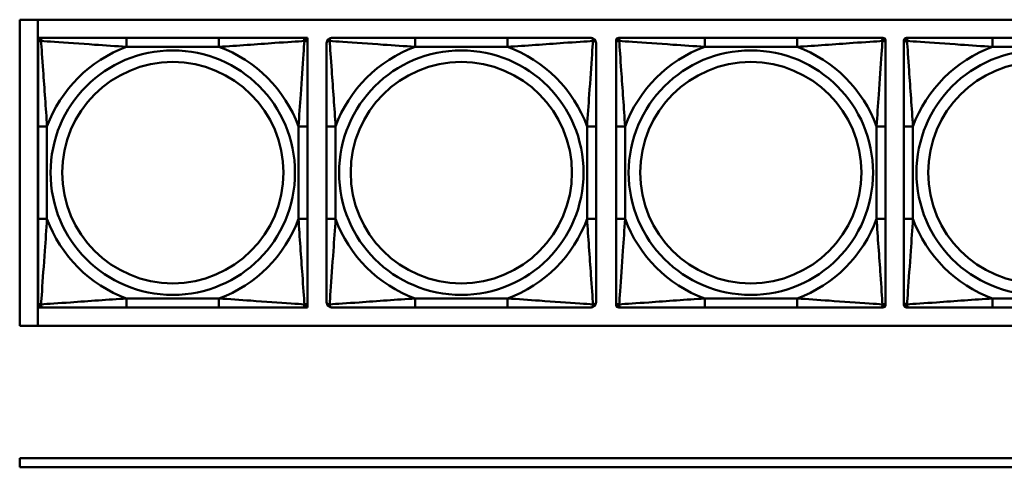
# Model space of a CAD drawing. Header units: inches. Extents: x 9.4 to 55.3, y 0.3 to 33.1.
# Tile 14 of 173: x 14.7 to 16.8, y 8.7 to 9.7. Entities that reach past the tile are written whole.
import ezdxf

# ---------------------------------------------------------------- set-up
doc = ezdxf.new("R2010")
doc.units = ezdxf.units.IN
doc.header["$MEASUREMENT"] = 0
doc.layers.add('Visible Edges(ANSI)', color=7, linetype='Continuous', lineweight=50)
doc.layers.add('Visible Tangent Edges(ANSI)', color=7, linetype='Continuous', lineweight=50)

msp = doc.modelspace()

# ---------------------------------------------------------------- linework, layer by layer
at = {"layer": 'Visible Edges(ANSI)'}
for p, q in [((14.6826, 9.7159), (19.781, 9.7159)), ((14.6826, 9.0454), (14.6826, 9.7159)), ((14.7226, 9.0454), (14.7226, 9.7159)), ((14.7227, 9.6762), (14.7286, 9.6762)), ((14.7227, 9.6703), (14.7227, 9.6762)), ((14.7227, 9.6644), (14.7227, 9.6703)), ((14.7286, 9.6762), (14.7345, 9.6762)), ((15.1191, 9.6762), (14.9168, 9.6762)), ((15.3014, 9.6762), (15.3073, 9.6762)), ((15.3073, 9.6762), (15.3132, 9.6762)), ((15.3132, 9.6762), (15.3132, 9.6703)), ((15.3132, 9.6703), (15.3132, 9.6644)), ((15.7515, 9.6762), (15.5492, 9.6762)), ((15.9895, 9.6644), (15.9895, 9.6703)), ((15.9954, 9.6762), (16.0013, 9.6762)), ((16.386, 9.6762), (16.1836, 9.6762)), ((16.5683, 9.6762), (16.5742, 9.6762)), ((16.5801, 9.6703), (16.5801, 9.6644)), ((16.6203, 9.6644), (16.6203, 9.6703)), ((16.6262, 9.6762), (16.6322, 9.6762)), ((17.0168, 9.6762), (16.8145, 9.6762)), ((14.7227, 9.4821), (14.7227, 9.2798)), ((15.3132, 9.2798), (15.3132, 9.4821)), ((15.3551, 9.4821), (15.3551, 9.2798)), ((15.9456, 9.2798), (15.9456, 9.4821)), ((15.9895, 9.4821), (15.9895, 9.2798)), ((16.5801, 9.2798), (16.5801, 9.4821)), ((16.6203, 9.4821), (16.6203, 9.2798)), ((14.7227, 9.0915), (14.7227, 9.0974)), ((14.7227, 9.0856), (14.7227, 9.0915)), ((14.7286, 9.0856), (14.7227, 9.0856)), ((14.7345, 9.0856), (14.7286, 9.0856)), ((14.9168, 9.0856), (15.1191, 9.0856)), ((15.3073, 9.0856), (15.3014, 9.0856)), ((15.3132, 9.0856), (15.3073, 9.0856)), ((15.3132, 9.0974), (15.3132, 9.0915)), ((15.3132, 9.0915), (15.3132, 9.0856)), ((15.5492, 9.0856), (15.7515, 9.0856)), ((15.9895, 9.0915), (15.9895, 9.0974)), ((16.0013, 9.0856), (15.9954, 9.0856)), ((16.1836, 9.0856), (16.386, 9.0856)), ((16.5742, 9.0856), (16.5683, 9.0856)), ((16.5801, 9.0974), (16.5801, 9.0915)), ((16.6203, 9.0915), (16.6203, 9.0974)), ((16.6322, 9.0856), (16.6262, 9.0856)), ((16.8145, 9.0856), (17.0168, 9.0856)), ((19.781, 9.0454), (14.6826, 9.0454)), ((14.6826, 8.7556), (22.1296, 8.7556)), ((14.6826, 8.7356), (14.6826, 8.7556)), ((22.1296, 8.7356), (14.6826, 8.7356))]:
    msp.add_line(p, q, dxfattribs=at)
for centre, radius, start, end in [((14.7286, 9.6703), 0.00591, 90, 180), ((14.7345, 9.6644), 0.0118, 90, 180), ((15.3014, 9.6644), 0.0118, 0, 90), ((15.3073, 9.6703), 0.00591, 0, 90), ((15.3669, 9.6644), 0.0118, 90, 180), ((15.9338, 9.6644), 0.0118, 0, 90), ((15.9954, 9.6703), 0.00591, 90, 180), ((16.0013, 9.6644), 0.0118, 90, 180), ((16.5683, 9.6644), 0.0118, 0, 90), ((16.5742, 9.6703), 0.00591, 0, 90), ((16.6262, 9.6703), 0.00591, 90, 180), ((16.6322, 9.6644), 0.0118, 90, 180), ((14.7345, 9.0974), 0.0118, 180, 270), ((14.7286, 9.0915), 0.00591, 180, 270), ((15.3014, 9.0974), 0.0118, 270, 0), ((15.3073, 9.0915), 0.00591, 270, 0), ((15.3669, 9.0974), 0.0118, 180, 270), ((15.9338, 9.0974), 0.0118, 270, 0), ((16.0013, 9.0974), 0.0118, 180, 270), ((15.9954, 9.0915), 0.00591, 180, 270), ((16.5683, 9.0974), 0.0118, 270, 0), ((16.5742, 9.0915), 0.00591, 270, 0), ((16.6322, 9.0974), 0.0118, 180, 270), ((16.6262, 9.0915), 0.00591, 180, 270)]:
    msp.add_arc(centre, radius, start, end, dxfattribs=at)
for points, knots in [([(14.9168, 9.6762), (14.8932, 9.6762), (14.8692, 9.6762), (14.8458, 9.6762), (14.8151, 9.6762), (14.7843, 9.6762), (14.761, 9.6762), (14.749, 9.6762), (14.7394, 9.6762), (14.7345, 9.6762)], [0.2569537, 0.2569537, 0.2569537, 0.2569537, 0.4371919, 0.4371919, 0.4371919, 0.6739428, 0.6739428, 0.6739428, 0.7963818, 0.7963818, 0.7963818, 0.7963818]), ([(15.3014, 9.6762), (15.2957, 9.6762), (15.2832, 9.6762), (15.268, 9.6762), (15.2446, 9.6762), (15.2154, 9.6762), (15.1864, 9.6762), (15.1642, 9.6762), (15.1415, 9.6762), (15.1191, 9.6762)], [-0.7968224, -0.7968224, -0.7968224, -0.7968224, -0.6514613, -0.6514613, -0.6514613, -0.427691, -0.427691, -0.427691, -0.2569517, -0.2569517, -0.2569517, -0.2569517]), ([(15.5492, 9.6762), (15.5255, 9.6762), (15.5016, 9.6762), (15.4782, 9.6762), (15.4475, 9.6762), (15.4166, 9.6762), (15.3934, 9.6762), (15.3814, 9.6762), (15.3717, 9.6762), (15.3669, 9.6762)], [0.2569537, 0.2569537, 0.2569537, 0.2569537, 0.4371919, 0.4371919, 0.4371919, 0.6739428, 0.6739428, 0.6739428, 0.7963818, 0.7963818, 0.7963818, 0.7963818]), ([(15.9338, 9.6762), (15.9281, 9.6762), (15.9156, 9.6762), (15.9004, 9.6762), (15.8769, 9.6762), (15.8478, 9.6762), (15.8187, 9.6762), (15.7966, 9.6762), (15.7739, 9.6762), (15.7515, 9.6762)], [-0.7968224, -0.7968224, -0.7968224, -0.7968224, -0.6514613, -0.6514613, -0.6514613, -0.427691, -0.427691, -0.427691, -0.2569517, -0.2569517, -0.2569517, -0.2569517]), ([(16.1836, 9.6762), (16.16, 9.6762), (16.136, 9.6762), (16.1126, 9.6762), (16.082, 9.6762), (16.0511, 9.6762), (16.0278, 9.6762), (16.0158, 9.6762), (16.0062, 9.6762), (16.0013, 9.6762)], [0.2569537, 0.2569537, 0.2569537, 0.2569537, 0.4371919, 0.4371919, 0.4371919, 0.6739428, 0.6739428, 0.6739428, 0.7963818, 0.7963818, 0.7963818, 0.7963818]), ([(16.5683, 9.6762), (16.5625, 9.6762), (16.55, 9.6762), (16.5348, 9.6762), (16.5114, 9.6762), (16.4823, 9.6762), (16.4532, 9.6762), (16.431, 9.6762), (16.4084, 9.6762), (16.386, 9.6762)], [-0.7968224, -0.7968224, -0.7968224, -0.7968224, -0.6514613, -0.6514613, -0.6514613, -0.427691, -0.427691, -0.427691, -0.2569517, -0.2569517, -0.2569517, -0.2569517]), ([(16.8145, 9.6762), (16.7908, 9.6762), (16.7668, 9.6762), (16.7435, 9.6762), (16.7128, 9.6762), (16.6819, 9.6762), (16.6587, 9.6762), (16.6466, 9.6762), (16.637, 9.6762), (16.6322, 9.6762)], [0.2569537, 0.2569537, 0.2569537, 0.2569537, 0.4371919, 0.4371919, 0.4371919, 0.6739428, 0.6739428, 0.6739428, 0.7963818, 0.7963818, 0.7963818, 0.7963818]), ([(14.7227, 9.6644), (14.7227, 9.6586), (14.7227, 9.6462), (14.7227, 9.6309), (14.7227, 9.6075), (14.7227, 9.5784), (14.7227, 9.5493), (14.7227, 9.5271), (14.7227, 9.5045), (14.7227, 9.4821)], [-0.7968224, -0.7968224, -0.7968224, -0.7968224, -0.6514613, -0.6514613, -0.6514613, -0.427691, -0.427691, -0.427691, -0.2569517, -0.2569517, -0.2569517, -0.2569517]), ([(15.3132, 9.4821), (15.3132, 9.5057), (15.3132, 9.5297), (15.3132, 9.5531), (15.3132, 9.5838), (15.3132, 9.6146), (15.3132, 9.6379), (15.3132, 9.6499), (15.3132, 9.6595), (15.3132, 9.6644)], [0.2569537, 0.2569537, 0.2569537, 0.2569537, 0.4371919, 0.4371919, 0.4371919, 0.6739428, 0.6739428, 0.6739428, 0.7963818, 0.7963818, 0.7963818, 0.7963818]), ([(15.3551, 9.6644), (15.3551, 9.6586), (15.3551, 9.6462), (15.3551, 9.6309), (15.3551, 9.6075), (15.3551, 9.5784), (15.3551, 9.5493), (15.3551, 9.5271), (15.3551, 9.5045), (15.3551, 9.4821)], [-0.7968224, -0.7968224, -0.7968224, -0.7968224, -0.6514613, -0.6514613, -0.6514613, -0.427691, -0.427691, -0.427691, -0.2569517, -0.2569517, -0.2569517, -0.2569517]), ([(15.9456, 9.4821), (15.9456, 9.5057), (15.9456, 9.5297), (15.9456, 9.5531), (15.9456, 9.5838), (15.9456, 9.6146), (15.9456, 9.6379), (15.9456, 9.6499), (15.9456, 9.6595), (15.9456, 9.6644)], [0.2569537, 0.2569537, 0.2569537, 0.2569537, 0.4371919, 0.4371919, 0.4371919, 0.6739428, 0.6739428, 0.6739428, 0.7963818, 0.7963818, 0.7963818, 0.7963818]), ([(15.9895, 9.6644), (15.9895, 9.6586), (15.9895, 9.6462), (15.9895, 9.6309), (15.9895, 9.6075), (15.9895, 9.5784), (15.9895, 9.5493), (15.9895, 9.5271), (15.9895, 9.5045), (15.9895, 9.4821)], [-0.7968224, -0.7968224, -0.7968224, -0.7968224, -0.6514613, -0.6514613, -0.6514613, -0.427691, -0.427691, -0.427691, -0.2569517, -0.2569517, -0.2569517, -0.2569517]), ([(16.5801, 9.4821), (16.5801, 9.5057), (16.5801, 9.5297), (16.5801, 9.5531), (16.5801, 9.5838), (16.5801, 9.6146), (16.5801, 9.6379), (16.5801, 9.6499), (16.5801, 9.6595), (16.5801, 9.6644)], [0.2569537, 0.2569537, 0.2569537, 0.2569537, 0.4371919, 0.4371919, 0.4371919, 0.6739428, 0.6739428, 0.6739428, 0.7963818, 0.7963818, 0.7963818, 0.7963818]), ([(16.6203, 9.6644), (16.6203, 9.6586), (16.6203, 9.6462), (16.6203, 9.6309), (16.6203, 9.6075), (16.6203, 9.5784), (16.6203, 9.5493), (16.6203, 9.5271), (16.6203, 9.5045), (16.6203, 9.4821)], [-0.7968224, -0.7968224, -0.7968224, -0.7968224, -0.6514613, -0.6514613, -0.6514613, -0.427691, -0.427691, -0.427691, -0.2569517, -0.2569517, -0.2569517, -0.2569517]), ([(14.7227, 9.2798), (14.7227, 9.2561), (14.7227, 9.2321), (14.7227, 9.2087), (14.7227, 9.1781), (14.7227, 9.1472), (14.7227, 9.1239), (14.7227, 9.1119), (14.7227, 9.1023), (14.7227, 9.0974)], [0.2569537, 0.2569537, 0.2569537, 0.2569537, 0.4371919, 0.4371919, 0.4371919, 0.6739428, 0.6739428, 0.6739428, 0.7963818, 0.7963818, 0.7963818, 0.7963818]), ([(15.3132, 9.0974), (15.3132, 9.1032), (15.3132, 9.1157), (15.3132, 9.1309), (15.3132, 9.1543), (15.3132, 9.1834), (15.3132, 9.2125), (15.3132, 9.2347), (15.3132, 9.2574), (15.3132, 9.2798)], [-0.7968224, -0.7968224, -0.7968224, -0.7968224, -0.6514613, -0.6514613, -0.6514613, -0.427691, -0.427691, -0.427691, -0.2569517, -0.2569517, -0.2569517, -0.2569517]), ([(15.3551, 9.2798), (15.3551, 9.2561), (15.3551, 9.2321), (15.3551, 9.2087), (15.3551, 9.1781), (15.3551, 9.1472), (15.3551, 9.1239), (15.3551, 9.1119), (15.3551, 9.1023), (15.3551, 9.0974)], [0.2569537, 0.2569537, 0.2569537, 0.2569537, 0.4371919, 0.4371919, 0.4371919, 0.6739428, 0.6739428, 0.6739428, 0.7963818, 0.7963818, 0.7963818, 0.7963818]), ([(15.9456, 9.0974), (15.9456, 9.1032), (15.9456, 9.1157), (15.9456, 9.1309), (15.9456, 9.1543), (15.9456, 9.1834), (15.9456, 9.2125), (15.9456, 9.2347), (15.9456, 9.2574), (15.9456, 9.2798)], [-0.7968224, -0.7968224, -0.7968224, -0.7968224, -0.6514613, -0.6514613, -0.6514613, -0.427691, -0.427691, -0.427691, -0.2569517, -0.2569517, -0.2569517, -0.2569517]), ([(15.9895, 9.2798), (15.9895, 9.2561), (15.9895, 9.2321), (15.9895, 9.2087), (15.9895, 9.1781), (15.9895, 9.1472), (15.9895, 9.1239), (15.9895, 9.1119), (15.9895, 9.1023), (15.9895, 9.0974)], [0.2569537, 0.2569537, 0.2569537, 0.2569537, 0.4371919, 0.4371919, 0.4371919, 0.6739428, 0.6739428, 0.6739428, 0.7963818, 0.7963818, 0.7963818, 0.7963818]), ([(16.5801, 9.0974), (16.5801, 9.1032), (16.5801, 9.1157), (16.5801, 9.1309), (16.5801, 9.1543), (16.5801, 9.1834), (16.5801, 9.2125), (16.5801, 9.2347), (16.5801, 9.2574), (16.5801, 9.2798)], [-0.7968224, -0.7968224, -0.7968224, -0.7968224, -0.6514613, -0.6514613, -0.6514613, -0.427691, -0.427691, -0.427691, -0.2569517, -0.2569517, -0.2569517, -0.2569517]), ([(16.6203, 9.2798), (16.6203, 9.2561), (16.6203, 9.2321), (16.6203, 9.2087), (16.6203, 9.1781), (16.6203, 9.1472), (16.6203, 9.1239), (16.6203, 9.1119), (16.6203, 9.1023), (16.6203, 9.0974)], [0.2569537, 0.2569537, 0.2569537, 0.2569537, 0.4371919, 0.4371919, 0.4371919, 0.6739428, 0.6739428, 0.6739428, 0.7963818, 0.7963818, 0.7963818, 0.7963818]), ([(14.7345, 9.0856), (14.7402, 9.0856), (14.7527, 9.0856), (14.7679, 9.0856), (14.7914, 9.0856), (14.8205, 9.0856), (14.8496, 9.0856), (14.8718, 9.0856), (14.8944, 9.0856), (14.9168, 9.0856)], [-0.7968224, -0.7968224, -0.7968224, -0.7968224, -0.6514613, -0.6514613, -0.6514613, -0.427691, -0.427691, -0.427691, -0.2569517, -0.2569517, -0.2569517, -0.2569517]), ([(15.1191, 9.0856), (15.1428, 9.0856), (15.1668, 9.0856), (15.1901, 9.0856), (15.2208, 9.0856), (15.2517, 9.0856), (15.2749, 9.0856), (15.287, 9.0856), (15.2966, 9.0856), (15.3014, 9.0856)], [0.2569537, 0.2569537, 0.2569537, 0.2569537, 0.4371919, 0.4371919, 0.4371919, 0.6739428, 0.6739428, 0.6739428, 0.7963818, 0.7963818, 0.7963818, 0.7963818]), ([(15.3669, 9.0856), (15.3726, 9.0856), (15.3851, 9.0856), (15.4003, 9.0856), (15.4238, 9.0856), (15.4529, 9.0856), (15.482, 9.0856), (15.5041, 9.0856), (15.5268, 9.0856), (15.5492, 9.0856)], [-0.7968224, -0.7968224, -0.7968224, -0.7968224, -0.6514613, -0.6514613, -0.6514613, -0.427691, -0.427691, -0.427691, -0.2569517, -0.2569517, -0.2569517, -0.2569517]), ([(15.7515, 9.0856), (15.7752, 9.0856), (15.7991, 9.0856), (15.8225, 9.0856), (15.8532, 9.0856), (15.8841, 9.0856), (15.9073, 9.0856), (15.9193, 9.0856), (15.929, 9.0856), (15.9338, 9.0856)], [0.2569537, 0.2569537, 0.2569537, 0.2569537, 0.4371919, 0.4371919, 0.4371919, 0.6739428, 0.6739428, 0.6739428, 0.7963818, 0.7963818, 0.7963818, 0.7963818]), ([(16.0013, 9.0856), (16.0071, 9.0856), (16.0196, 9.0856), (16.0348, 9.0856), (16.0582, 9.0856), (16.0873, 9.0856), (16.1164, 9.0856), (16.1386, 9.0856), (16.1612, 9.0856), (16.1836, 9.0856)], [-0.7968224, -0.7968224, -0.7968224, -0.7968224, -0.6514613, -0.6514613, -0.6514613, -0.427691, -0.427691, -0.427691, -0.2569517, -0.2569517, -0.2569517, -0.2569517]), ([(16.386, 9.0856), (16.4096, 9.0856), (16.4336, 9.0856), (16.457, 9.0856), (16.4876, 9.0856), (16.5185, 9.0856), (16.5418, 9.0856), (16.5538, 9.0856), (16.5634, 9.0856), (16.5683, 9.0856)], [0.2569537, 0.2569537, 0.2569537, 0.2569537, 0.4371919, 0.4371919, 0.4371919, 0.6739428, 0.6739428, 0.6739428, 0.7963818, 0.7963818, 0.7963818, 0.7963818]), ([(16.6322, 9.0856), (16.6379, 9.0856), (16.6504, 9.0856), (16.6656, 9.0856), (16.689, 9.0856), (16.7181, 9.0856), (16.7472, 9.0856), (16.7694, 9.0856), (16.7921, 9.0856), (16.8145, 9.0856)], [-0.7968224, -0.7968224, -0.7968224, -0.7968224, -0.6514613, -0.6514613, -0.6514613, -0.427691, -0.427691, -0.427691, -0.2569517, -0.2569517, -0.2569517, -0.2569517])]:
    msp.add_open_spline(points, degree=3, knots=knots, dxfattribs=at)
at = {"layer": 'Visible Tangent Edges(ANSI)'}
for p, q in [((14.9168, 9.6762), (14.9168, 9.6565)), ((15.1191, 9.6762), (15.1191, 9.6565)), ((15.5492, 9.6762), (15.5492, 9.6565)), ((15.7515, 9.6762), (15.7515, 9.6565)), ((16.1836, 9.6762), (16.1836, 9.6565)), ((16.386, 9.6762), (16.386, 9.6565)), ((16.8145, 9.6762), (16.8145, 9.6565)), ((14.9168, 9.6565), (15.1191, 9.6565)), ((15.5492, 9.6565), (15.7515, 9.6565)), ((16.1836, 9.6565), (16.386, 9.6565)), ((16.8145, 9.6565), (17.0168, 9.6565)), ((14.7227, 9.4821), (14.7424, 9.4821)), ((14.7424, 9.2798), (14.7424, 9.4821)), ((15.2936, 9.4821), (15.2936, 9.2798)), ((15.3132, 9.4821), (15.2936, 9.4821)), ((15.3551, 9.4821), (15.3748, 9.4821)), ((15.3748, 9.2798), (15.3748, 9.4821)), ((15.9259, 9.4821), (15.9259, 9.2798)), ((15.9456, 9.4821), (15.9259, 9.4821)), ((15.9895, 9.4821), (16.0092, 9.4821)), ((16.0092, 9.2798), (16.0092, 9.4821)), ((16.5604, 9.4821), (16.5604, 9.2798)), ((16.5801, 9.4821), (16.5604, 9.4821)), ((16.6203, 9.4821), (16.64, 9.4821)), ((16.64, 9.2798), (16.64, 9.4821)), ((14.7227, 9.2798), (14.7424, 9.2798)), ((15.3132, 9.2798), (15.2936, 9.2798)), ((15.3551, 9.2798), (15.3748, 9.2798)), ((15.9456, 9.2798), (15.9259, 9.2798)), ((15.9895, 9.2798), (16.0092, 9.2798)), ((16.5801, 9.2798), (16.5604, 9.2798)), ((16.6203, 9.2798), (16.64, 9.2798)), ((15.1191, 9.1053), (14.9168, 9.1053)), ((14.9168, 9.0856), (14.9168, 9.1053)), ((15.1191, 9.0856), (15.1191, 9.1053)), ((15.7515, 9.1053), (15.5492, 9.1053)), ((15.5492, 9.0856), (15.5492, 9.1053)), ((15.7515, 9.0856), (15.7515, 9.1053)), ((16.386, 9.1053), (16.1836, 9.1053)), ((16.1836, 9.0856), (16.1836, 9.1053)), ((16.386, 9.0856), (16.386, 9.1053)), ((17.0168, 9.1053), (16.8145, 9.1053)), ((16.8145, 9.0856), (16.8145, 9.1053))]:
    msp.add_line(p, q, dxfattribs=at)
for centre, radius in [((15.018, 9.3809), 0.2678), ((15.6503, 9.3809), 0.2678), ((16.2848, 9.3809), 0.2678), ((16.9156, 9.3809), 0.2678), ((15.018, 9.3809), 0.2424), ((15.6503, 9.3809), 0.2424), ((16.2848, 9.3809), 0.2424), ((16.9156, 9.3809), 0.2424)]:
    msp.add_circle(centre, radius, dxfattribs=at)
for centre, start, end in [((15.018, 9.3809), 110.1547, 159.8453), ((15.018, 9.3809), 20.1547, 69.8453), ((15.6503, 9.3809), 110.1547, 159.8453), ((15.6503, 9.3809), 20.1547, 69.8453), ((16.2848, 9.3809), 110.1547, 159.8453), ((16.2848, 9.3809), 20.1547, 69.8453), ((16.9156, 9.3809), 110.1547, 159.8453), ((15.018, 9.3809), 200.1547, 249.8453), ((15.018, 9.3809), 290.1547, 339.8453), ((15.6503, 9.3809), 200.1547, 249.8453), ((15.6503, 9.3809), 290.1547, 339.8453), ((16.2848, 9.3809), 200.1547, 249.8453), ((16.2848, 9.3809), 290.1547, 339.8453), ((16.9156, 9.3809), 200.1547, 249.8453)]:
    msp.add_arc(centre, 0.2936, start, end, dxfattribs=at)
for points, knots in [([(14.7227, 9.6644), (14.7227, 9.6649), (14.7228, 9.6654), (14.723, 9.6663), (14.7232, 9.6667), (14.7236, 9.6673), (14.7237, 9.6675), (14.7241, 9.6678), (14.7242, 9.6679), (14.7246, 9.6682), (14.7249, 9.6684), (14.7258, 9.6689), (14.7265, 9.6691), (14.728, 9.6693), (14.7287, 9.6694), (14.7295, 9.6693)], [-0.0532704, -0.0532704, -0.0532704, -0.0532704, -0.04377373, -0.04377373, -0.03521335, -0.03521335, -0.02986312, -0.02986312, -0.02651922, -0.02651922, -0.01983142, -0.01983142, -0.00913095, -0.00913095, 0.00023197, 0.00023197, 0.00023197, 0.00023197]), ([(14.7295, 9.6693), (14.7295, 9.6702), (14.7296, 9.6709), (14.7298, 9.6724), (14.73, 9.673), (14.7305, 9.674), (14.7306, 9.6743), (14.731, 9.6747), (14.7311, 9.6748), (14.7314, 9.6751), (14.7316, 9.6753), (14.7322, 9.6757), (14.7326, 9.6759), (14.7335, 9.6761), (14.734, 9.6762), (14.7345, 9.6762)], [-0.00023197, -0.00023197, -0.00023197, -0.00023197, 0.00913095, 0.00913095, 0.01983142, 0.01983142, 0.02651922, 0.02651922, 0.02986312, 0.02986312, 0.03521335, 0.03521335, 0.04377373, 0.04377373, 0.0532704, 0.0532704, 0.0532704, 0.0532704]), ([(14.7295, 9.6693), (14.7372, 9.6688), (14.7472, 9.6682), (14.7843, 9.6657), (14.816, 9.6634), (14.8702, 9.6595), (14.8935, 9.6579), (14.9168, 9.6565)], [-0.7478145, -0.7478145, -0.7478145, -0.7478145, -0.6493253, -0.6493253, -0.427691, -0.427691, -0.2569537, -0.2569537, -0.2569537, -0.2569537]), ([(14.7424, 9.4821), (14.74, 9.5225), (14.7367, 9.5649), (14.7321, 9.6306), (14.7305, 9.655), (14.7295, 9.6693)], [0.2569517, 0.2569517, 0.2569517, 0.2569517, 0.5559983, 0.5559983, 0.7482818, 0.7482818, 0.7482818, 0.7482818]), ([(15.1191, 9.6565), (15.1596, 9.6589), (15.202, 9.6622), (15.2676, 9.6668), (15.292, 9.6684), (15.3064, 9.6693)], [0.2569517, 0.2569517, 0.2569517, 0.2569517, 0.5559983, 0.5559983, 0.7482818, 0.7482818, 0.7482818, 0.7482818]), ([(15.3064, 9.6693), (15.3059, 9.6617), (15.3053, 9.6517), (15.3028, 9.6146), (15.3005, 9.5829), (15.2966, 9.5287), (15.295, 9.5054), (15.2936, 9.4821)], [-0.7478145, -0.7478145, -0.7478145, -0.7478145, -0.6493253, -0.6493253, -0.427691, -0.427691, -0.2569537, -0.2569537, -0.2569537, -0.2569537]), ([(15.3014, 9.6762), (15.302, 9.6762), (15.3025, 9.6761), (15.3034, 9.6759), (15.3037, 9.6757), (15.3043, 9.6753), (15.3045, 9.6751), (15.3048, 9.6748), (15.305, 9.6747), (15.3053, 9.6743), (15.3055, 9.674), (15.3059, 9.673), (15.3061, 9.6724), (15.3064, 9.6709), (15.3064, 9.6702), (15.3064, 9.6693)], [-0.0532704, -0.0532704, -0.0532704, -0.0532704, -0.04377373, -0.04377373, -0.03521335, -0.03521335, -0.02986312, -0.02986312, -0.02651922, -0.02651922, -0.01983142, -0.01983142, -0.00913095, -0.00913095, 0.00023197, 0.00023197, 0.00023197, 0.00023197]), ([(15.3064, 9.6693), (15.3072, 9.6694), (15.308, 9.6693), (15.3094, 9.6691), (15.3101, 9.6689), (15.311, 9.6684), (15.3113, 9.6682), (15.3117, 9.6679), (15.3119, 9.6678), (15.3122, 9.6675), (15.3124, 9.6673), (15.3127, 9.6667), (15.3129, 9.6663), (15.3132, 9.6654), (15.3132, 9.6649), (15.3132, 9.6644)], [-0.00023197, -0.00023197, -0.00023197, -0.00023197, 0.00913095, 0.00913095, 0.01983142, 0.01983142, 0.02651922, 0.02651922, 0.02986312, 0.02986312, 0.03521335, 0.03521335, 0.04377373, 0.04377373, 0.0532704, 0.0532704, 0.0532704, 0.0532704]), ([(15.3551, 9.6644), (15.3551, 9.6649), (15.3551, 9.6654), (15.3554, 9.6663), (15.3556, 9.6667), (15.356, 9.6673), (15.3561, 9.6675), (15.3564, 9.6678), (15.3566, 9.6679), (15.357, 9.6682), (15.3573, 9.6684), (15.3582, 9.6689), (15.3589, 9.6691), (15.3603, 9.6693), (15.3611, 9.6694), (15.3619, 9.6693)], [-0.0532704, -0.0532704, -0.0532704, -0.0532704, -0.04377373, -0.04377373, -0.03521335, -0.03521335, -0.02986312, -0.02986312, -0.02651922, -0.02651922, -0.01983142, -0.01983142, -0.00913095, -0.00913095, 0.00023197, 0.00023197, 0.00023197, 0.00023197]), ([(15.3619, 9.6693), (15.3619, 9.6702), (15.362, 9.6709), (15.3622, 9.6724), (15.3624, 9.673), (15.3628, 9.674), (15.363, 9.6743), (15.3634, 9.6747), (15.3635, 9.6748), (15.3638, 9.6751), (15.364, 9.6753), (15.3646, 9.6757), (15.365, 9.6759), (15.3658, 9.6761), (15.3664, 9.6762), (15.3669, 9.6762)], [-0.00023197, -0.00023197, -0.00023197, -0.00023197, 0.00913095, 0.00913095, 0.01983142, 0.01983142, 0.02651922, 0.02651922, 0.02986312, 0.02986312, 0.03521335, 0.03521335, 0.04377373, 0.04377373, 0.0532704, 0.0532704, 0.0532704, 0.0532704]), ([(15.3619, 9.6693), (15.3696, 9.6688), (15.3796, 9.6682), (15.4166, 9.6657), (15.4483, 9.6634), (15.5026, 9.6595), (15.5258, 9.6579), (15.5492, 9.6565)], [-0.7478145, -0.7478145, -0.7478145, -0.7478145, -0.6493253, -0.6493253, -0.427691, -0.427691, -0.2569537, -0.2569537, -0.2569537, -0.2569537]), ([(15.3748, 9.4821), (15.3724, 9.5225), (15.3691, 9.5649), (15.3645, 9.6306), (15.3628, 9.655), (15.3619, 9.6693)], [0.2569517, 0.2569517, 0.2569517, 0.2569517, 0.5559983, 0.5559983, 0.7482818, 0.7482818, 0.7482818, 0.7482818]), ([(15.7515, 9.6565), (15.792, 9.6589), (15.8343, 9.6622), (15.9, 9.6668), (15.9244, 9.6684), (15.9388, 9.6693)], [0.2569517, 0.2569517, 0.2569517, 0.2569517, 0.5559983, 0.5559983, 0.7482818, 0.7482818, 0.7482818, 0.7482818]), ([(15.9388, 9.6693), (15.9383, 9.6617), (15.9376, 9.6517), (15.9352, 9.6146), (15.9329, 9.5829), (15.929, 9.5287), (15.9273, 9.5054), (15.9259, 9.4821)], [-0.7478145, -0.7478145, -0.7478145, -0.7478145, -0.6493253, -0.6493253, -0.427691, -0.427691, -0.2569537, -0.2569537, -0.2569537, -0.2569537]), ([(15.9338, 9.6762), (15.9343, 9.6762), (15.9349, 9.6761), (15.9357, 9.6759), (15.9361, 9.6757), (15.9367, 9.6753), (15.9369, 9.6751), (15.9372, 9.6748), (15.9373, 9.6747), (15.9377, 9.6743), (15.9379, 9.674), (15.9383, 9.673), (15.9385, 9.6724), (15.9387, 9.6709), (15.9388, 9.6702), (15.9388, 9.6693)], [-0.0532704, -0.0532704, -0.0532704, -0.0532704, -0.04377373, -0.04377373, -0.03521335, -0.03521335, -0.02986312, -0.02986312, -0.02651922, -0.02651922, -0.01983142, -0.01983142, -0.00913095, -0.00913095, 0.00023197, 0.00023197, 0.00023197, 0.00023197]), ([(15.9388, 9.6693), (15.9396, 9.6694), (15.9404, 9.6693), (15.9418, 9.6691), (15.9425, 9.6689), (15.9434, 9.6684), (15.9437, 9.6682), (15.9441, 9.6679), (15.9443, 9.6678), (15.9446, 9.6675), (15.9447, 9.6673), (15.9451, 9.6667), (15.9453, 9.6663), (15.9456, 9.6654), (15.9456, 9.6649), (15.9456, 9.6644)], [-0.00023197, -0.00023197, -0.00023197, -0.00023197, 0.00913095, 0.00913095, 0.01983142, 0.01983142, 0.02651922, 0.02651922, 0.02986312, 0.02986312, 0.03521335, 0.03521335, 0.04377373, 0.04377373, 0.0532704, 0.0532704, 0.0532704, 0.0532704]), ([(15.9895, 9.6644), (15.9895, 9.6649), (15.9896, 9.6654), (15.9898, 9.6663), (15.99, 9.6667), (15.9904, 9.6673), (15.9906, 9.6675), (15.9909, 9.6678), (15.991, 9.6679), (15.9914, 9.6682), (15.9918, 9.6684), (15.9927, 9.6689), (15.9933, 9.6691), (15.9948, 9.6693), (15.9955, 9.6694), (15.9964, 9.6693)], [-0.0532704, -0.0532704, -0.0532704, -0.0532704, -0.04377373, -0.04377373, -0.03521335, -0.03521335, -0.02986312, -0.02986312, -0.02651922, -0.02651922, -0.01983142, -0.01983142, -0.00913095, -0.00913095, 0.00023197, 0.00023197, 0.00023197, 0.00023197]), ([(15.9964, 9.6693), (15.9964, 9.6702), (15.9964, 9.6709), (15.9966, 9.6724), (15.9968, 9.673), (15.9973, 9.674), (15.9975, 9.6743), (15.9978, 9.6747), (15.9979, 9.6748), (15.9982, 9.6751), (15.9984, 9.6753), (15.999, 9.6757), (15.9994, 9.6759), (16.0003, 9.6761), (16.0008, 9.6762), (16.0013, 9.6762)], [-0.00023197, -0.00023197, -0.00023197, -0.00023197, 0.00913095, 0.00913095, 0.01983142, 0.01983142, 0.02651922, 0.02651922, 0.02986312, 0.02986312, 0.03521335, 0.03521335, 0.04377373, 0.04377373, 0.0532704, 0.0532704, 0.0532704, 0.0532704]), ([(15.9964, 9.6693), (16.004, 9.6688), (16.014, 9.6682), (16.0511, 9.6657), (16.0828, 9.6634), (16.1371, 9.6595), (16.1603, 9.6579), (16.1836, 9.6565)], [-0.7478145, -0.7478145, -0.7478145, -0.7478145, -0.6493253, -0.6493253, -0.427691, -0.427691, -0.2569537, -0.2569537, -0.2569537, -0.2569537]), ([(16.0092, 9.4821), (16.0068, 9.5225), (16.0035, 9.5649), (15.9989, 9.6306), (15.9973, 9.655), (15.9964, 9.6693)], [0.2569517, 0.2569517, 0.2569517, 0.2569517, 0.5559983, 0.5559983, 0.7482818, 0.7482818, 0.7482818, 0.7482818]), ([(16.386, 9.6565), (16.4264, 9.6589), (16.4688, 9.6622), (16.5344, 9.6668), (16.5589, 9.6684), (16.5732, 9.6693)], [0.2569517, 0.2569517, 0.2569517, 0.2569517, 0.5559983, 0.5559983, 0.7482818, 0.7482818, 0.7482818, 0.7482818]), ([(16.5732, 9.6693), (16.5727, 9.6617), (16.5721, 9.6517), (16.5696, 9.6146), (16.5673, 9.5829), (16.5634, 9.5287), (16.5618, 9.5054), (16.5604, 9.4821)], [-0.7478145, -0.7478145, -0.7478145, -0.7478145, -0.6493253, -0.6493253, -0.427691, -0.427691, -0.2569537, -0.2569537, -0.2569537, -0.2569537]), ([(16.5683, 9.6762), (16.5688, 9.6762), (16.5693, 9.6761), (16.5702, 9.6759), (16.5706, 9.6757), (16.5712, 9.6753), (16.5714, 9.6751), (16.5717, 9.6748), (16.5718, 9.6747), (16.5721, 9.6743), (16.5723, 9.674), (16.5728, 9.673), (16.573, 9.6724), (16.5732, 9.6709), (16.5732, 9.6702), (16.5732, 9.6693)], [-0.0532704, -0.0532704, -0.0532704, -0.0532704, -0.04377373, -0.04377373, -0.03521335, -0.03521335, -0.02986312, -0.02986312, -0.02651922, -0.02651922, -0.01983142, -0.01983142, -0.00913095, -0.00913095, 0.00023197, 0.00023197, 0.00023197, 0.00023197]), ([(16.5732, 9.6693), (16.5741, 9.6694), (16.5748, 9.6693), (16.5763, 9.6691), (16.5769, 9.6689), (16.5778, 9.6684), (16.5782, 9.6682), (16.5786, 9.6679), (16.5787, 9.6678), (16.579, 9.6675), (16.5792, 9.6673), (16.5796, 9.6667), (16.5798, 9.6663), (16.58, 9.6654), (16.5801, 9.6649), (16.5801, 9.6644)], [-0.00023197, -0.00023197, -0.00023197, -0.00023197, 0.00913095, 0.00913095, 0.01983142, 0.01983142, 0.02651922, 0.02651922, 0.02986312, 0.02986312, 0.03521335, 0.03521335, 0.04377373, 0.04377373, 0.0532704, 0.0532704, 0.0532704, 0.0532704]), ([(16.6203, 9.6644), (16.6203, 9.6649), (16.6204, 9.6654), (16.6207, 9.6663), (16.6208, 9.6667), (16.6212, 9.6673), (16.6214, 9.6675), (16.6217, 9.6678), (16.6218, 9.6679), (16.6223, 9.6682), (16.6226, 9.6684), (16.6235, 9.6689), (16.6242, 9.6691), (16.6256, 9.6693), (16.6264, 9.6694), (16.6272, 9.6693)], [-0.0532704, -0.0532704, -0.0532704, -0.0532704, -0.04377373, -0.04377373, -0.03521335, -0.03521335, -0.02986312, -0.02986312, -0.02651922, -0.02651922, -0.01983142, -0.01983142, -0.00913095, -0.00913095, 0.00023197, 0.00023197, 0.00023197, 0.00023197]), ([(16.6272, 9.6693), (16.6272, 9.6702), (16.6272, 9.6709), (16.6275, 9.6724), (16.6277, 9.673), (16.6281, 9.674), (16.6283, 9.6743), (16.6286, 9.6747), (16.6287, 9.6748), (16.6291, 9.6751), (16.6293, 9.6753), (16.6298, 9.6757), (16.6302, 9.6759), (16.6311, 9.6761), (16.6316, 9.6762), (16.6322, 9.6762)], [-0.00023197, -0.00023197, -0.00023197, -0.00023197, 0.00913095, 0.00913095, 0.01983142, 0.01983142, 0.02651922, 0.02651922, 0.02986312, 0.02986312, 0.03521335, 0.03521335, 0.04377373, 0.04377373, 0.0532704, 0.0532704, 0.0532704, 0.0532704]), ([(16.6272, 9.6693), (16.6348, 9.6688), (16.6449, 9.6682), (16.6819, 9.6657), (16.7136, 9.6634), (16.7679, 9.6595), (16.7911, 9.6579), (16.8145, 9.6565)], [-0.7478145, -0.7478145, -0.7478145, -0.7478145, -0.6493253, -0.6493253, -0.427691, -0.427691, -0.2569537, -0.2569537, -0.2569537, -0.2569537]), ([(16.64, 9.4821), (16.6376, 9.5225), (16.6343, 9.5649), (16.6297, 9.6306), (16.6281, 9.655), (16.6272, 9.6693)], [0.2569517, 0.2569517, 0.2569517, 0.2569517, 0.5559983, 0.5559983, 0.7482818, 0.7482818, 0.7482818, 0.7482818]), ([(14.7295, 9.0925), (14.73, 9.1001), (14.7307, 9.1102), (14.7332, 9.1472), (14.7354, 9.1789), (14.7393, 9.2332), (14.741, 9.2564), (14.7424, 9.2798)], [-0.7478145, -0.7478145, -0.7478145, -0.7478145, -0.6493253, -0.6493253, -0.427691, -0.427691, -0.2569537, -0.2569537, -0.2569537, -0.2569537]), ([(15.2936, 9.2798), (15.296, 9.2393), (15.2992, 9.1969), (15.3039, 9.1313), (15.3055, 9.1068), (15.3064, 9.0925)], [0.2569517, 0.2569517, 0.2569517, 0.2569517, 0.5559983, 0.5559983, 0.7482818, 0.7482818, 0.7482818, 0.7482818]), ([(15.3619, 9.0925), (15.3624, 9.1001), (15.3631, 9.1102), (15.3655, 9.1472), (15.3678, 9.1789), (15.3717, 9.2332), (15.3734, 9.2564), (15.3748, 9.2798)], [-0.7478145, -0.7478145, -0.7478145, -0.7478145, -0.6493253, -0.6493253, -0.427691, -0.427691, -0.2569537, -0.2569537, -0.2569537, -0.2569537]), ([(15.9259, 9.2798), (15.9283, 9.2393), (15.9316, 9.1969), (15.9362, 9.1313), (15.9379, 9.1068), (15.9388, 9.0925)], [0.2569517, 0.2569517, 0.2569517, 0.2569517, 0.5559983, 0.5559983, 0.7482818, 0.7482818, 0.7482818, 0.7482818]), ([(15.9964, 9.0925), (15.9969, 9.1001), (15.9975, 9.1102), (16, 9.1472), (16.0023, 9.1789), (16.0062, 9.2332), (16.0078, 9.2564), (16.0092, 9.2798)], [-0.7478145, -0.7478145, -0.7478145, -0.7478145, -0.6493253, -0.6493253, -0.427691, -0.427691, -0.2569537, -0.2569537, -0.2569537, -0.2569537]), ([(16.5604, 9.2798), (16.5628, 9.2393), (16.5661, 9.1969), (16.5707, 9.1313), (16.5723, 9.1068), (16.5732, 9.0925)], [0.2569517, 0.2569517, 0.2569517, 0.2569517, 0.5559983, 0.5559983, 0.7482818, 0.7482818, 0.7482818, 0.7482818]), ([(16.6272, 9.0925), (16.6277, 9.1001), (16.6283, 9.1102), (16.6308, 9.1472), (16.6331, 9.1789), (16.637, 9.2332), (16.6386, 9.2564), (16.64, 9.2798)], [-0.7478145, -0.7478145, -0.7478145, -0.7478145, -0.6493253, -0.6493253, -0.427691, -0.427691, -0.2569537, -0.2569537, -0.2569537, -0.2569537]), ([(14.9168, 9.1053), (14.8763, 9.1029), (14.834, 9.0996), (14.7683, 9.095), (14.7439, 9.0934), (14.7295, 9.0925)], [0.2569517, 0.2569517, 0.2569517, 0.2569517, 0.5559983, 0.5559983, 0.7482818, 0.7482818, 0.7482818, 0.7482818]), ([(15.3064, 9.0925), (15.2987, 9.093), (15.2887, 9.0936), (15.2517, 9.0961), (15.22, 9.0984), (15.1657, 9.1023), (15.1425, 9.1039), (15.1191, 9.1053)], [-0.7478145, -0.7478145, -0.7478145, -0.7478145, -0.6493253, -0.6493253, -0.427691, -0.427691, -0.2569537, -0.2569537, -0.2569537, -0.2569537]), ([(15.5492, 9.1053), (15.5087, 9.1029), (15.4664, 9.0996), (15.4007, 9.095), (15.3763, 9.0934), (15.3619, 9.0925)], [0.2569517, 0.2569517, 0.2569517, 0.2569517, 0.5559983, 0.5559983, 0.7482818, 0.7482818, 0.7482818, 0.7482818]), ([(15.9388, 9.0925), (15.9311, 9.093), (15.9211, 9.0936), (15.8841, 9.0961), (15.8524, 9.0984), (15.7981, 9.1023), (15.7749, 9.1039), (15.7515, 9.1053)], [-0.7478145, -0.7478145, -0.7478145, -0.7478145, -0.6493253, -0.6493253, -0.427691, -0.427691, -0.2569537, -0.2569537, -0.2569537, -0.2569537]), ([(16.1836, 9.1053), (16.1432, 9.1029), (16.1008, 9.0996), (16.0352, 9.095), (16.0107, 9.0934), (15.9964, 9.0925)], [0.2569517, 0.2569517, 0.2569517, 0.2569517, 0.5559983, 0.5559983, 0.7482818, 0.7482818, 0.7482818, 0.7482818]), ([(16.5732, 9.0925), (16.5656, 9.093), (16.5556, 9.0936), (16.5185, 9.0961), (16.4868, 9.0984), (16.4325, 9.1023), (16.4093, 9.1039), (16.386, 9.1053)], [-0.7478145, -0.7478145, -0.7478145, -0.7478145, -0.6493253, -0.6493253, -0.427691, -0.427691, -0.2569537, -0.2569537, -0.2569537, -0.2569537]), ([(16.8145, 9.1053), (16.774, 9.1029), (16.7316, 9.0996), (16.666, 9.095), (16.6416, 9.0934), (16.6272, 9.0925)], [0.2569517, 0.2569517, 0.2569517, 0.2569517, 0.5559983, 0.5559983, 0.7482818, 0.7482818, 0.7482818, 0.7482818]), ([(14.7295, 9.0925), (14.7287, 9.0925), (14.728, 9.0925), (14.7265, 9.0928), (14.7258, 9.093), (14.7249, 9.0934), (14.7246, 9.0936), (14.7242, 9.0939), (14.7241, 9.094), (14.7237, 9.0943), (14.7236, 9.0946), (14.7232, 9.0951), (14.723, 9.0955), (14.7228, 9.0964), (14.7227, 9.0969), (14.7227, 9.0974)], [-0.00023197, -0.00023197, -0.00023197, -0.00023197, 0.00913095, 0.00913095, 0.01983142, 0.01983142, 0.02651922, 0.02651922, 0.02986312, 0.02986312, 0.03521335, 0.03521335, 0.04377373, 0.04377373, 0.0532704, 0.0532704, 0.0532704, 0.0532704]), ([(14.7345, 9.0856), (14.734, 9.0856), (14.7335, 9.0857), (14.7326, 9.086), (14.7322, 9.0861), (14.7316, 9.0865), (14.7314, 9.0867), (14.7311, 9.087), (14.731, 9.0871), (14.7306, 9.0875), (14.7305, 9.0879), (14.73, 9.0888), (14.7298, 9.0894), (14.7296, 9.0909), (14.7295, 9.0916), (14.7295, 9.0925)], [-0.0532704, -0.0532704, -0.0532704, -0.0532704, -0.04377373, -0.04377373, -0.03521335, -0.03521335, -0.02986312, -0.02986312, -0.02651922, -0.02651922, -0.01983142, -0.01983142, -0.00913095, -0.00913095, 0.00023197, 0.00023197, 0.00023197, 0.00023197]), ([(15.3064, 9.0925), (15.3064, 9.0916), (15.3064, 9.0909), (15.3061, 9.0894), (15.3059, 9.0888), (15.3055, 9.0879), (15.3053, 9.0875), (15.305, 9.0871), (15.3048, 9.087), (15.3045, 9.0867), (15.3043, 9.0865), (15.3037, 9.0861), (15.3034, 9.086), (15.3025, 9.0857), (15.302, 9.0856), (15.3014, 9.0856)], [-0.00023197, -0.00023197, -0.00023197, -0.00023197, 0.00913095, 0.00913095, 0.01983142, 0.01983142, 0.02651922, 0.02651922, 0.02986312, 0.02986312, 0.03521335, 0.03521335, 0.04377373, 0.04377373, 0.0532704, 0.0532704, 0.0532704, 0.0532704]), ([(15.3132, 9.0974), (15.3132, 9.0969), (15.3132, 9.0964), (15.3129, 9.0955), (15.3127, 9.0951), (15.3124, 9.0946), (15.3122, 9.0943), (15.3119, 9.094), (15.3117, 9.0939), (15.3113, 9.0936), (15.311, 9.0934), (15.3101, 9.093), (15.3094, 9.0928), (15.308, 9.0925), (15.3072, 9.0925), (15.3064, 9.0925)], [-0.0532704, -0.0532704, -0.0532704, -0.0532704, -0.04377373, -0.04377373, -0.03521335, -0.03521335, -0.02986312, -0.02986312, -0.02651922, -0.02651922, -0.01983142, -0.01983142, -0.00913095, -0.00913095, 0.00023197, 0.00023197, 0.00023197, 0.00023197]), ([(15.3619, 9.0925), (15.3611, 9.0925), (15.3603, 9.0925), (15.3589, 9.0928), (15.3582, 9.093), (15.3573, 9.0934), (15.357, 9.0936), (15.3566, 9.0939), (15.3564, 9.094), (15.3561, 9.0943), (15.356, 9.0946), (15.3556, 9.0951), (15.3554, 9.0955), (15.3551, 9.0964), (15.3551, 9.0969), (15.3551, 9.0974)], [-0.00023197, -0.00023197, -0.00023197, -0.00023197, 0.00913095, 0.00913095, 0.01983142, 0.01983142, 0.02651922, 0.02651922, 0.02986312, 0.02986312, 0.03521335, 0.03521335, 0.04377373, 0.04377373, 0.0532704, 0.0532704, 0.0532704, 0.0532704]), ([(15.3669, 9.0856), (15.3664, 9.0856), (15.3658, 9.0857), (15.365, 9.086), (15.3646, 9.0861), (15.364, 9.0865), (15.3638, 9.0867), (15.3635, 9.087), (15.3634, 9.0871), (15.363, 9.0875), (15.3628, 9.0879), (15.3624, 9.0888), (15.3622, 9.0894), (15.362, 9.0909), (15.3619, 9.0916), (15.3619, 9.0925)], [-0.0532704, -0.0532704, -0.0532704, -0.0532704, -0.04377373, -0.04377373, -0.03521335, -0.03521335, -0.02986312, -0.02986312, -0.02651922, -0.02651922, -0.01983142, -0.01983142, -0.00913095, -0.00913095, 0.00023197, 0.00023197, 0.00023197, 0.00023197]), ([(15.9388, 9.0925), (15.9388, 9.0916), (15.9387, 9.0909), (15.9385, 9.0894), (15.9383, 9.0888), (15.9379, 9.0879), (15.9377, 9.0875), (15.9373, 9.0871), (15.9372, 9.087), (15.9369, 9.0867), (15.9367, 9.0865), (15.9361, 9.0861), (15.9357, 9.086), (15.9349, 9.0857), (15.9343, 9.0856), (15.9338, 9.0856)], [-0.00023197, -0.00023197, -0.00023197, -0.00023197, 0.00913095, 0.00913095, 0.01983142, 0.01983142, 0.02651922, 0.02651922, 0.02986312, 0.02986312, 0.03521335, 0.03521335, 0.04377373, 0.04377373, 0.0532704, 0.0532704, 0.0532704, 0.0532704]), ([(15.9456, 9.0974), (15.9456, 9.0969), (15.9456, 9.0964), (15.9453, 9.0955), (15.9451, 9.0951), (15.9447, 9.0946), (15.9446, 9.0943), (15.9443, 9.094), (15.9441, 9.0939), (15.9437, 9.0936), (15.9434, 9.0934), (15.9425, 9.093), (15.9418, 9.0928), (15.9404, 9.0925), (15.9396, 9.0925), (15.9388, 9.0925)], [-0.0532704, -0.0532704, -0.0532704, -0.0532704, -0.04377373, -0.04377373, -0.03521335, -0.03521335, -0.02986312, -0.02986312, -0.02651922, -0.02651922, -0.01983142, -0.01983142, -0.00913095, -0.00913095, 0.00023197, 0.00023197, 0.00023197, 0.00023197]), ([(15.9964, 9.0925), (15.9955, 9.0925), (15.9948, 9.0925), (15.9933, 9.0928), (15.9927, 9.093), (15.9918, 9.0934), (15.9914, 9.0936), (15.991, 9.0939), (15.9909, 9.094), (15.9906, 9.0943), (15.9904, 9.0946), (15.99, 9.0951), (15.9898, 9.0955), (15.9896, 9.0964), (15.9895, 9.0969), (15.9895, 9.0974)], [-0.00023197, -0.00023197, -0.00023197, -0.00023197, 0.00913095, 0.00913095, 0.01983142, 0.01983142, 0.02651922, 0.02651922, 0.02986312, 0.02986312, 0.03521335, 0.03521335, 0.04377373, 0.04377373, 0.0532704, 0.0532704, 0.0532704, 0.0532704]), ([(16.0013, 9.0856), (16.0008, 9.0856), (16.0003, 9.0857), (15.9994, 9.086), (15.999, 9.0861), (15.9984, 9.0865), (15.9982, 9.0867), (15.9979, 9.087), (15.9978, 9.0871), (15.9975, 9.0875), (15.9973, 9.0879), (15.9968, 9.0888), (15.9966, 9.0894), (15.9964, 9.0909), (15.9964, 9.0916), (15.9964, 9.0925)], [-0.0532704, -0.0532704, -0.0532704, -0.0532704, -0.04377373, -0.04377373, -0.03521335, -0.03521335, -0.02986312, -0.02986312, -0.02651922, -0.02651922, -0.01983142, -0.01983142, -0.00913095, -0.00913095, 0.00023197, 0.00023197, 0.00023197, 0.00023197]), ([(16.5732, 9.0925), (16.5732, 9.0916), (16.5732, 9.0909), (16.573, 9.0894), (16.5728, 9.0888), (16.5723, 9.0879), (16.5721, 9.0875), (16.5718, 9.0871), (16.5717, 9.087), (16.5714, 9.0867), (16.5712, 9.0865), (16.5706, 9.0861), (16.5702, 9.086), (16.5693, 9.0857), (16.5688, 9.0856), (16.5683, 9.0856)], [-0.00023197, -0.00023197, -0.00023197, -0.00023197, 0.00913095, 0.00913095, 0.01983142, 0.01983142, 0.02651922, 0.02651922, 0.02986312, 0.02986312, 0.03521335, 0.03521335, 0.04377373, 0.04377373, 0.0532704, 0.0532704, 0.0532704, 0.0532704]), ([(16.5801, 9.0974), (16.5801, 9.0969), (16.58, 9.0964), (16.5798, 9.0955), (16.5796, 9.0951), (16.5792, 9.0946), (16.579, 9.0943), (16.5787, 9.094), (16.5786, 9.0939), (16.5782, 9.0936), (16.5778, 9.0934), (16.5769, 9.093), (16.5763, 9.0928), (16.5748, 9.0925), (16.5741, 9.0925), (16.5732, 9.0925)], [-0.0532704, -0.0532704, -0.0532704, -0.0532704, -0.04377373, -0.04377373, -0.03521335, -0.03521335, -0.02986312, -0.02986312, -0.02651922, -0.02651922, -0.01983142, -0.01983142, -0.00913095, -0.00913095, 0.00023197, 0.00023197, 0.00023197, 0.00023197]), ([(16.6272, 9.0925), (16.6264, 9.0925), (16.6256, 9.0925), (16.6242, 9.0928), (16.6235, 9.093), (16.6226, 9.0934), (16.6223, 9.0936), (16.6218, 9.0939), (16.6217, 9.094), (16.6214, 9.0943), (16.6212, 9.0946), (16.6208, 9.0951), (16.6207, 9.0955), (16.6204, 9.0964), (16.6203, 9.0969), (16.6203, 9.0974)], [-0.00023197, -0.00023197, -0.00023197, -0.00023197, 0.00913095, 0.00913095, 0.01983142, 0.01983142, 0.02651922, 0.02651922, 0.02986312, 0.02986312, 0.03521335, 0.03521335, 0.04377373, 0.04377373, 0.0532704, 0.0532704, 0.0532704, 0.0532704]), ([(16.6322, 9.0856), (16.6316, 9.0856), (16.6311, 9.0857), (16.6302, 9.086), (16.6298, 9.0861), (16.6293, 9.0865), (16.6291, 9.0867), (16.6287, 9.087), (16.6286, 9.0871), (16.6283, 9.0875), (16.6281, 9.0879), (16.6277, 9.0888), (16.6275, 9.0894), (16.6272, 9.0909), (16.6272, 9.0916), (16.6272, 9.0925)], [-0.0532704, -0.0532704, -0.0532704, -0.0532704, -0.04377373, -0.04377373, -0.03521335, -0.03521335, -0.02986312, -0.02986312, -0.02651922, -0.02651922, -0.01983142, -0.01983142, -0.00913095, -0.00913095, 0.00023197, 0.00023197, 0.00023197, 0.00023197])]:
    msp.add_open_spline(points, degree=3, knots=knots, dxfattribs=at)

doc.saveas('drawing.dxf')
